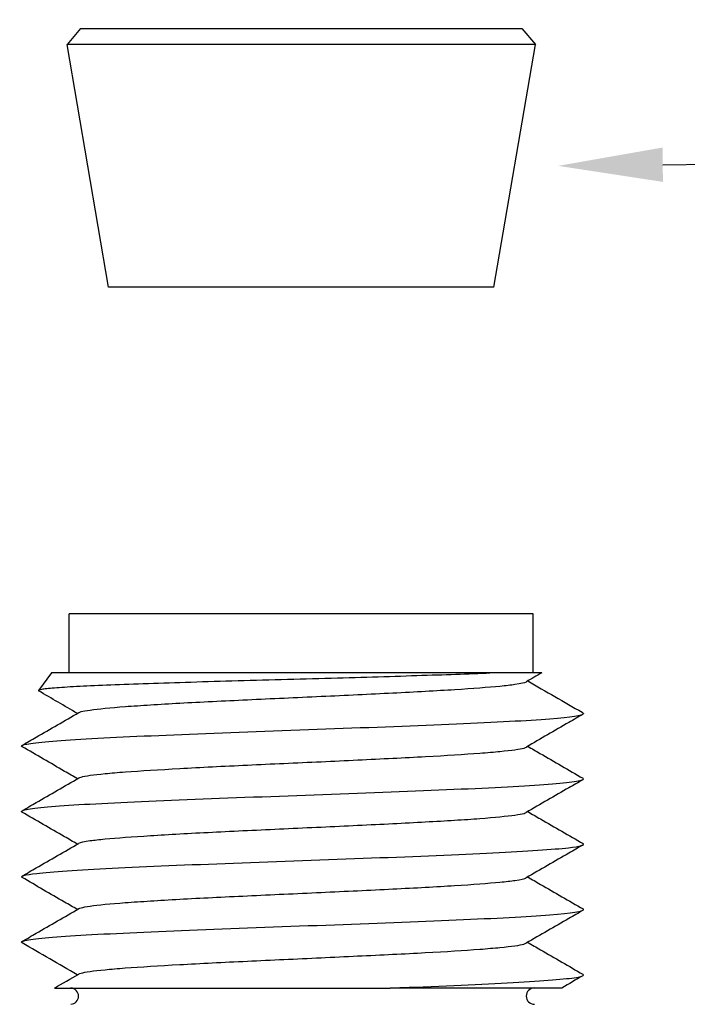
# Model space of a CAD drawing. Header units: inches. Extents: x 0.2 to 10.9, y 0.3 to 8.6.
# Tile 15 of 17: x 8 to 8.8, y 5 to 6.1. Entities that reach past the tile are written whole.
import ezdxf
from ezdxf import colors
from ezdxf.entities.mleader import LeaderData, LeaderLine
from ezdxf.math import Vec2, Vec3

# ---------------------------------------------------------------- set-up
doc = ezdxf.new("R2010")
doc.units = ezdxf.units.IN
doc.header["$MEASUREMENT"] = 0
doc.layers.add('Dimensions', color=18, linetype='Continuous')
doc.layers.add('Geometry', color=255, linetype='Continuous', lineweight=25)
doc.styles.get("Standard").update_dxf_attribs({"font": 'tahoma.ttf'})

msp = doc.modelspace()

# ---------------------------------------------------------------- linework, layer by layer
at = {"layer": 'Geometry'}
for p, q in [((8.1066, 6.1056), (8.091, 6.0871)), ((8.1066, 6.1056), (8.6129, 6.1056)), ((8.6129, 6.1056), (8.6285, 6.0871)), ((8.6285, 6.0871), (8.091, 6.0871)), ((8.1385, 5.8086), (8.091, 6.0871)), ((8.581, 5.8086), (8.6285, 6.0871)), ((8.581, 5.8086), (8.1385, 5.8086)), ((8.626, 5.4336), (8.0935, 5.4336)), ((8.0935, 5.3661), (8.0935, 5.4336)), ((8.626, 5.3661), (8.626, 5.4336)), ((8.0732, 5.3661), (8.0582, 5.3459)), ((8.5851, 5.3661), (8.0732, 5.3661)), ((8.6837, 5.3195), (8.6838, 5.3193)), ((8.0955, 5.0044), (8.0955, 5.0044))]:
    msp.add_line(p, q, dxfattribs=at)
for centre, start, end in [((8.0948, 4.9951), 274.1576, 85.8424), ((8.6274, 4.9951), 90, 270)]:
    msp.add_arc(centre, 0.00937, start, end, dxfattribs=at)
for points, knots in [([(8.5851, 5.3661), (8.5739, 5.3655), (8.5612, 5.365), (8.534, 5.364), (8.5196, 5.3635), (8.4727, 5.362), (8.4378, 5.3609), (8.3634, 5.3588), (8.3246, 5.3578), (8.2687, 5.3562), (8.2506, 5.3557), (8.2161, 5.3546), (8.1997, 5.3541), (8.1531, 5.3525), (8.1265, 5.3515), (8.0953, 5.3499), (8.0863, 5.3493), (8.072, 5.3482), (8.0666, 5.3477), (8.0589, 5.3466), (8.0573, 5.3459), (8.0584, 5.3453)], [0.000236, 0.000236, 0.000236, 0.000236, 0.093789, 0.093789, 0.183815, 0.183815, 0.370815, 0.370815, 0.56462, 0.56462, 0.660813, 0.660813, 0.756004, 0.756004, 0.949085, 0.949085, 1.048474, 1.048474, 1.147107, 1.147107, 1.265558, 1.265558, 1.265558, 1.265558]), ([(8.1046, 5.3205), (8.1051, 5.3208), (8.106, 5.3211), (8.1072, 5.3215), (8.1095, 5.3221), (8.113, 5.3228), (8.1176, 5.3234), (8.1269, 5.3248), (8.1406, 5.3261), (8.158, 5.3274), (8.1667, 5.328), (8.1764, 5.3287), (8.1868, 5.3293), (8.2077, 5.3307), (8.2319, 5.332), (8.2579, 5.3333), (8.2709, 5.3339), (8.2843, 5.3346), (8.2981, 5.3352), (8.3256, 5.3365), (8.3543, 5.3378), (8.3826, 5.3391), (8.3968, 5.3398), (8.4108, 5.3404), (8.4246, 5.3411), (8.4521, 5.3424), (8.4785, 5.3437), (8.5023, 5.345), (8.5142, 5.3457), (8.5254, 5.3463), (8.5359, 5.347), (8.5568, 5.3483), (8.5744, 5.3496), (8.5879, 5.3509), (8.5947, 5.3516), (8.6004, 5.3522), (8.6051, 5.3529), (8.6121, 5.3539), (8.6164, 5.3549), (8.6182, 5.3559)], [53.488228, 53.488228, 53.488228, 53.488228, 53.572422, 53.572422, 53.572422, 53.737809, 53.737809, 53.737809, 54.068463, 54.068463, 54.068463, 54.23385, 54.23385, 54.23385, 54.564504, 54.564504, 54.564504, 54.729891, 54.729891, 54.729891, 55.060545, 55.060545, 55.060545, 55.225932, 55.225932, 55.225932, 55.556586, 55.556586, 55.556586, 55.721973, 55.721973, 55.721973, 56.052627, 56.052627, 56.052627, 56.218014, 56.218014, 56.218014, 56.468717, 56.468717, 56.468717, 56.468717]), ([(8.6358, 5.3661), (8.6358, 5.3661), (8.6327, 5.3661), (8.6267, 5.3661), (8.624, 5.3661), (8.6206, 5.3661), (8.6167, 5.3661), (8.6098, 5.3661), (8.6011, 5.3661), (8.5909, 5.3661), (8.589, 5.3661), (8.5871, 5.3661), (8.5852, 5.3661)], [-1.1765193, -1.1765193, -1.1765193, -1.1765193, -1.0549422, -1.0549422, -1.0549422, -1.0001482, -1.0001482, -1.0001482, -0.9032701, -0.9032701, -0.9032701, -0.8858871, -0.8858871, -0.8858871, -0.8858871]), ([(8.0394, 5.2813), (8.0379, 5.2822), (8.0417, 5.2851), (8.0961, 5.2899), (8.2263, 5.2958), (8.3891, 5.3017), (8.5452, 5.3075), (8.6559, 5.3133), (8.6832, 5.3172), (8.6839, 5.3192)], [53.343343, 53.343343, 53.343343, 53.343343, 53.572422, 54.068463, 54.564504, 55.060545, 55.556586, 56.052627, 56.535521, 56.535521, 56.535521, 56.535521]), ([(8.0394, 5.2828), (8.0449, 5.286), (8.0503, 5.2891), (8.072, 5.3016), (8.0883, 5.311), (8.1046, 5.3205)], [0, 0, 0, 0, 0.0318549, 0.0318549, 0.1273751, 0.1273751, 0.1273751, 0.1273751]), ([(8.6833, 5.3186), (8.6779, 5.3154), (8.6724, 5.3123), (8.6507, 5.2997), (8.6344, 5.2903), (8.6182, 5.2809)], [0, 0, 0, 0, 0.0319109, 0.0319109, 0.1273903, 0.1273903, 0.1273903, 0.1273903]), ([(8.1029, 5.2445), (8.098, 5.2473), (8.0931, 5.2502), (8.072, 5.2624), (8.0557, 5.2719), (8.0394, 5.2813)], [0.003191, 0.003191, 0.003191, 0.003191, 0.0318789, 0.0318789, 0.1273659, 0.1273659, 0.1273659, 0.1273659]), ([(8.1045, 5.2455), (8.105, 5.2458), (8.1059, 5.2461), (8.1072, 5.2465), (8.1118, 5.2478), (8.1212, 5.2491), (8.1347, 5.2504), (8.1415, 5.2511), (8.1493, 5.2517), (8.158, 5.2524), (8.1754, 5.2537), (8.1966, 5.255), (8.2204, 5.2563), (8.2323, 5.257), (8.2448, 5.2576), (8.2578, 5.2583), (8.2838, 5.2596), (8.3118, 5.2609), (8.34, 5.2622), (8.3542, 5.2628), (8.3684, 5.2635), (8.3826, 5.2641), (8.4109, 5.2655), (8.4388, 5.2668), (8.4648, 5.2681), (8.4778, 5.2687), (8.4904, 5.2694), (8.5023, 5.27), (8.526, 5.2713), (8.5472, 5.2726), (8.5646, 5.2739), (8.5734, 5.2746), (8.5812, 5.2753), (8.5879, 5.2759), (8.6015, 5.2772), (8.6108, 5.2785), (8.6155, 5.2798), (8.6167, 5.2802), (8.6176, 5.2805), (8.6182, 5.2809)], [47.203087, 47.203087, 47.203087, 47.203087, 47.289277, 47.289277, 47.289277, 47.619931, 47.619931, 47.619931, 47.785318, 47.785318, 47.785318, 48.115972, 48.115972, 48.115972, 48.281359, 48.281359, 48.281359, 48.612013, 48.612013, 48.612013, 48.7774, 48.7774, 48.7774, 49.108054, 49.108054, 49.108054, 49.273441, 49.273441, 49.273441, 49.604095, 49.604095, 49.604095, 49.769482, 49.769482, 49.769482, 50.100135, 50.100135, 50.100135, 50.186463, 50.186463, 50.186463, 50.186463]), ([(8.6198, 5.2818), (8.6245, 5.2791), (8.6291, 5.2764), (8.6503, 5.2641), (8.6667, 5.2546), (8.6832, 5.2451)], [0.0031852, 0.0031852, 0.0031852, 0.0031852, 0.0306898, 0.0306898, 0.1273033, 0.1273033, 0.1273033, 0.1273033]), ([(8.0393, 5.2063), (8.0389, 5.2065), (8.037, 5.2088), (8.0657, 5.213), (8.1775, 5.2188), (8.3336, 5.2247), (8.4963, 5.2306), (8.6265, 5.2364), (8.6809, 5.2413), (8.6848, 5.2442), (8.6832, 5.2451)], [47.060791, 47.060791, 47.060791, 47.060791, 47.12389, 47.619931, 48.115972, 48.612013, 49.108054, 49.604095, 50.100135, 50.329323, 50.329323, 50.329323, 50.329323]), ([(8.0394, 5.2078), (8.0448, 5.2109), (8.0502, 5.2141), (8.0719, 5.2266), (8.0882, 5.236), (8.1045, 5.2454)], [0, 0, 0, 0, 0.0319197, 0.0319197, 0.1273629, 0.1273629, 0.1273629, 0.1273629]), ([(8.6832, 5.2435), (8.6778, 5.2404), (8.6724, 5.2373), (8.6507, 5.2247), (8.6344, 5.2153), (8.6181, 5.2059)], [0, 0, 0, 0, 0.0318287, 0.0318287, 0.1273685, 0.1273685, 0.1273685, 0.1273685]), ([(8.1028, 5.1695), (8.098, 5.1723), (8.0931, 5.1752), (8.0719, 5.1874), (8.0556, 5.1969), (8.0393, 5.2063)], [0.0031117, 0.0031117, 0.0031117, 0.0031117, 0.0318044, 0.0318044, 0.1273903, 0.1273903, 0.1273903, 0.1273903]), ([(8.1045, 5.1705), (8.1062, 5.1715), (8.1106, 5.1725), (8.1176, 5.1735), (8.1222, 5.1741), (8.1279, 5.1748), (8.1347, 5.1754), (8.1482, 5.1767), (8.1659, 5.178), (8.1868, 5.1793), (8.1972, 5.18), (8.2085, 5.1807), (8.2204, 5.1813), (8.2441, 5.1826), (8.2705, 5.1839), (8.298, 5.1852), (8.3118, 5.1859), (8.3259, 5.1865), (8.34, 5.1872), (8.3683, 5.1885), (8.397, 5.1898), (8.4245, 5.1911), (8.4383, 5.1918), (8.4518, 5.1924), (8.4648, 5.1931), (8.4908, 5.1944), (8.5149, 5.1957), (8.5358, 5.197), (8.5462, 5.1976), (8.5559, 5.1983), (8.5646, 5.1989), (8.5821, 5.2003), (8.5957, 5.2016), (8.605, 5.2029), (8.6096, 5.2035), (8.6131, 5.2042), (8.6155, 5.2048), (8.6166, 5.2052), (8.6175, 5.2055), (8.6181, 5.2059)], [40.920826, 40.920826, 40.920826, 40.920826, 41.171398, 41.171398, 41.171398, 41.336786, 41.336786, 41.336786, 41.667439, 41.667439, 41.667439, 41.832827, 41.832827, 41.832827, 42.16348, 42.16348, 42.16348, 42.328867, 42.328867, 42.328867, 42.659521, 42.659521, 42.659521, 42.824908, 42.824908, 42.824908, 43.155562, 43.155562, 43.155562, 43.320949, 43.320949, 43.320949, 43.651603, 43.651603, 43.651603, 43.81699, 43.81699, 43.81699, 43.901328, 43.901328, 43.901328, 43.901328]), ([(8.6198, 5.2068), (8.6246, 5.204), (8.6295, 5.2012), (8.6506, 5.1889), (8.6669, 5.1795), (8.6832, 5.1701)], [0.0032739, 0.0032739, 0.0032739, 0.0032739, 0.0318821, 0.0318821, 0.1273751, 0.1273751, 0.1273751, 0.1273751]), ([(8.0394, 5.1313), (8.0367, 5.1328), (8.0495, 5.1364), (8.1336, 5.1419), (8.2788, 5.1478), (8.4438, 5.1536), (8.5889, 5.1595), (8.6731, 5.165), (8.6859, 5.1685), (8.6832, 5.1701)], [40.775739, 40.775739, 40.775739, 40.775739, 41.171398, 41.667439, 42.16348, 42.659521, 43.155562, 43.651603, 44.047371, 44.047371, 44.047371, 44.047371]), ([(8.0394, 5.1328), (8.0448, 5.136), (8.0503, 5.1391), (8.072, 5.1516), (8.0882, 5.161), (8.1045, 5.1704)], [0, 0, 0, 0, 0.0319099, 0.0319099, 0.1273033, 0.1273033, 0.1273033, 0.1273033]), ([(8.6832, 5.1686), (8.6777, 5.1654), (8.6723, 5.1623), (8.6506, 5.1497), (8.6344, 5.1403), (8.6181, 5.1309)], [0, 0, 0, 0, 0.0318667, 0.0318667, 0.1273659, 0.1273659, 0.1273659, 0.1273659]), ([(8.1028, 5.0945), (8.0979, 5.0973), (8.0931, 5.1001), (8.0719, 5.1124), (8.0556, 5.1218), (8.0394, 5.1313)], [0.0032108, 0.0032108, 0.0032108, 0.0032108, 0.0318389, 0.0318389, 0.1273685, 0.1273685, 0.1273685, 0.1273685]), ([(8.1045, 5.0955), (8.1051, 5.0958), (8.1059, 5.0961), (8.1071, 5.0965), (8.1095, 5.0971), (8.1129, 5.0978), (8.1176, 5.0984), (8.1268, 5.0998), (8.1405, 5.1011), (8.1579, 5.1024), (8.1667, 5.103), (8.1763, 5.1037), (8.1867, 5.1043), (8.2076, 5.1057), (8.2318, 5.107), (8.2578, 5.1083), (8.2708, 5.1089), (8.2842, 5.1096), (8.298, 5.1102), (8.3255, 5.1115), (8.3542, 5.1128), (8.3825, 5.1141), (8.3967, 5.1148), (8.4108, 5.1154), (8.4245, 5.1161), (8.452, 5.1174), (8.4784, 5.1187), (8.5022, 5.12), (8.5141, 5.1207), (8.5253, 5.1213), (8.5358, 5.122), (8.5567, 5.1233), (8.5743, 5.1246), (8.5879, 5.1259), (8.5946, 5.1266), (8.6004, 5.1272), (8.605, 5.1279), (8.612, 5.1289), (8.6164, 5.1299), (8.6181, 5.1309)], [34.638672, 34.638672, 34.638672, 34.638672, 34.722866, 34.722866, 34.722866, 34.888253, 34.888253, 34.888253, 35.218907, 35.218907, 35.218907, 35.384294, 35.384294, 35.384294, 35.714948, 35.714948, 35.714948, 35.880335, 35.880335, 35.880335, 36.210989, 36.210989, 36.210989, 36.376376, 36.376376, 36.376376, 36.70703, 36.70703, 36.70703, 36.872417, 36.872417, 36.872417, 37.203071, 37.203071, 37.203071, 37.368458, 37.368458, 37.368458, 37.619161, 37.619161, 37.619161, 37.619161]), ([(8.6197, 5.1318), (8.6246, 5.129), (8.6295, 5.1262), (8.6507, 5.1139), (8.6669, 5.1045), (8.6832, 5.0951)], [0.0031408, 0.0031408, 0.0031408, 0.0031408, 0.0318306, 0.0318306, 0.1273629, 0.1273629, 0.1273629, 0.1273629]), ([(8.0394, 5.0563), (8.0378, 5.0572), (8.0416, 5.0601), (8.096, 5.0649), (8.2262, 5.0708), (8.389, 5.0767), (8.5451, 5.0825), (8.6569, 5.0884), (8.6856, 5.0926), (8.6836, 5.0948), (8.6832, 5.0951)], [34.493787, 34.493787, 34.493787, 34.493787, 34.722866, 35.218907, 35.714948, 36.210989, 36.70703, 37.203071, 37.699112, 37.762318, 37.762318, 37.762318, 37.762318]), ([(8.0393, 5.0578), (8.0448, 5.061), (8.0502, 5.0641), (8.0719, 5.0766), (8.0882, 5.086), (8.1045, 5.0955)], [0, 0, 0, 0, 0.0318549, 0.0318549, 0.1273751, 0.1273751, 0.1273751, 0.1273751]), ([(8.6832, 5.0936), (8.6778, 5.0904), (8.6723, 5.0873), (8.6506, 5.0747), (8.6344, 5.0653), (8.6181, 5.0559)], [0, 0, 0, 0, 0.0319109, 0.0319109, 0.1273903, 0.1273903, 0.1273903, 0.1273903]), ([(8.1044, 5.0205), (8.105, 5.0208), (8.1059, 5.0211), (8.1071, 5.0215), (8.1117, 5.0228), (8.1211, 5.0241), (8.1346, 5.0254), (8.1414, 5.0261), (8.1492, 5.0267), (8.1579, 5.0274), (8.1753, 5.0287), (8.1966, 5.03), (8.2203, 5.0313), (8.2322, 5.032), (8.2447, 5.0326), (8.2577, 5.0333), (8.2837, 5.0346), (8.3117, 5.0359), (8.34, 5.0372), (8.3541, 5.0378), (8.3684, 5.0385), (8.3825, 5.0391), (8.4108, 5.0405), (8.4387, 5.0418), (8.4647, 5.0431), (8.4777, 5.0437), (8.4903, 5.0444), (8.5022, 5.045), (8.5259, 5.0463), (8.5471, 5.0476), (8.5646, 5.0489), (8.5733, 5.0496), (8.5811, 5.0503), (8.5879, 5.0509), (8.6014, 5.0522), (8.6107, 5.0535), (8.6154, 5.0548), (8.6166, 5.0552), (8.6175, 5.0555), (8.6181, 5.0559)], [28.353531, 28.353531, 28.353531, 28.353531, 28.439721, 28.439721, 28.439721, 28.770375, 28.770375, 28.770375, 28.935762, 28.935762, 28.935762, 29.266416, 29.266416, 29.266416, 29.431803, 29.431803, 29.431803, 29.762457, 29.762457, 29.762457, 29.927844, 29.927844, 29.927844, 30.258498, 30.258498, 30.258498, 30.423885, 30.423885, 30.423885, 30.754539, 30.754539, 30.754539, 30.919926, 30.919926, 30.919926, 31.25058, 31.25058, 31.25058, 31.336908, 31.336908, 31.336908, 31.336908]), ([(8.6197, 5.0568), (8.6246, 5.054), (8.6295, 5.0511), (8.6506, 5.0389), (8.6669, 5.0295), (8.6831, 5.0201)], [0.0031852, 0.0031852, 0.0031852, 0.0031852, 0.0318876, 0.0318876, 0.1273033, 0.1273033, 0.1273033, 0.1273033]), ([(8.4618, 5.0044), (8.4716, 5.0048), (8.5312, 5.0071), (8.6265, 5.0114), (8.6809, 5.0163), (8.6847, 5.0192), (8.6831, 5.0201)], [30.162019, 30.162019, 30.162019, 30.162019, 30.258498, 30.754539, 31.25058, 31.479768, 31.479768, 31.479768, 31.479768]), ([(8.0767, 5.0044), (8.0767, 5.0044), (8.0802, 5.0044), (8.087, 5.0044), (8.091, 5.0044), (8.0963, 5.0044), (8.1026, 5.0044), (8.112, 5.0044), (8.1238, 5.0044), (8.1377, 5.0044), (8.1541, 5.0044), (8.1734, 5.0044), (8.1948, 5.0044), (8.2046, 5.0044), (8.2148, 5.0044), (8.2255, 5.0044), (8.2593, 5.0044), (8.2966, 5.0044), (8.3353, 5.0044), (8.3365, 5.0044), (8.3377, 5.0044), (8.3389, 5.0044), (8.3799, 5.0044), (8.4216, 5.0044), (8.4618, 5.0044)], [-0.9411091, -0.9411091, -0.9411091, -0.9411091, -0.809842, -0.809842, -0.809842, -0.7312048, -0.7312048, -0.7312048, -0.6153393, -0.6153393, -0.6153393, -0.4780714, -0.4780714, -0.4780714, -0.4155606, -0.4155606, -0.4155606, -0.2166608, -0.2166608, -0.2166608, -0.2104587, -0.2104587, -0.2104587, 0, 0, 0, 0]), ([(8.0955, 5.0044), (8.0955, 5.0044), (8.098, 5.0044), (8.1032, 5.0044), (8.1115, 5.0044), (8.1262, 5.0044), (8.1467, 5.0044), (8.1582, 5.0044), (8.1715, 5.0044), (8.1863, 5.0044), (8.2011, 5.0044), (8.2172, 5.0044), (8.2345, 5.0044)], [2.3560208, 2.3560208, 2.3560208, 2.3560208, 2.4657319, 2.4657319, 2.4657319, 2.6418293, 2.6418293, 2.6418293, 2.7415306, 2.7415306, 2.7415306, 2.8412685, 2.8412685, 2.8412685, 2.8412685]), ([(8.6587, 5.0044), (8.6587, 5.0044), (8.655, 5.0044), (8.6374, 5.0044), (8.6201, 5.0044), (8.5766, 5.0044), (8.5567, 5.0044), (8.5123, 5.0044), (8.488, 5.0044), (8.4618, 5.0044)], [0.856819, 0.856819, 0.856819, 0.856819, 1.116163, 1.116163, 1.47913, 1.47913, 1.711635, 1.711635, 1.948869, 1.948869, 1.948869, 1.948869])]:
    msp.add_open_spline(points, degree=3, knots=knots, dxfattribs=at)
for points in [[(8.5852, 5.3661), (8.5852, 5.3661), (8.5851, 5.3661), (8.5851, 5.3661)], [(8.6358, 5.3661), (8.6299, 5.3627), (8.624, 5.3593), (8.6182, 5.3559)], [(8.6198, 5.3568), (8.6405, 5.3448), (8.6613, 5.3328), (8.6821, 5.3208)], [(8.1029, 5.3195), (8.0881, 5.3281), (8.0733, 5.3367), (8.0584, 5.3453)], [(8.6839, 5.3192), (8.6836, 5.3197), (8.683, 5.3202), (8.6821, 5.3208)], [(8.6838, 5.3193), (8.6839, 5.3192), (8.6839, 5.3192), (8.6839, 5.3192)], [(8.1028, 5.0195), (8.0816, 5.0318), (8.0605, 5.044), (8.0394, 5.0563)], [(8.0767, 5.0044), (8.0859, 5.0098), (8.0952, 5.0151), (8.1044, 5.0204)], [(8.6831, 5.0185), (8.675, 5.0138), (8.6669, 5.0091), (8.6587, 5.0044)]]:
    msp.add_open_spline(points, degree=3, dxfattribs=at)

# ---------------------------------------------------------------- leaders
at = {"layer": 'Dimensions'}
ml = msp.add_multileader_mtext('Standard', dxfattribs=at)
ml.set_content('BOTTOM\\P FERRULE', color=256)
ml.set_leader_properties()
ml.build(insert=Vec2(0, 0))
ml.multileader.update_dxf_attribs({"text_left_attachment_type": 2, "text_right_attachment_type": 2, "dogleg_length": 0.36, "arrow_head_size": 0.12})
ctx = ml.context
ctx.base_point, ctx.char_height, ctx.arrow_head_size, ctx.landing_gap_size, ctx.plane_origin = Vec3(9.299, 5.9509), 0.12, 0.12, 0.09, Vec3(8.5169, 5.9509)
ctx.left_attachment, ctx.right_attachment, ctx.text_align_type = 2, 2, 1
notes = []
notes.append((ctx, [(0, (1, 1, 0), (8.939, 5.9509), (1, 0), 0.36, [(0, [(8.6547, 5.9478)], 0, [])])]))
ctx.mtext.insert, ctx.mtext.alignment, ctx.mtext.flow_direction = Vec3(9.7454, 6.1134), 2, 5
for ctx, leaders in notes:
    for number, flags, end, landing, length, lines in leaders:
        leader = LeaderData()
        leader.index, (leader.has_last_leader_line, leader.has_dogleg_vector, leader.attachment_direction) = number, flags
        leader.last_leader_point, leader.dogleg_vector, leader.dogleg_length = Vec3(end), Vec3(landing), length
        for number, points, colour, breaks in lines:
            line = LeaderLine()
            line.index, line.vertices, line.color, line.breaks = number, Vec3.list(points), colors.encode_raw_color(colour), breaks
            leader.lines.append(line)
        ctx.leaders.append(leader)

doc.saveas('drawing.dxf')
